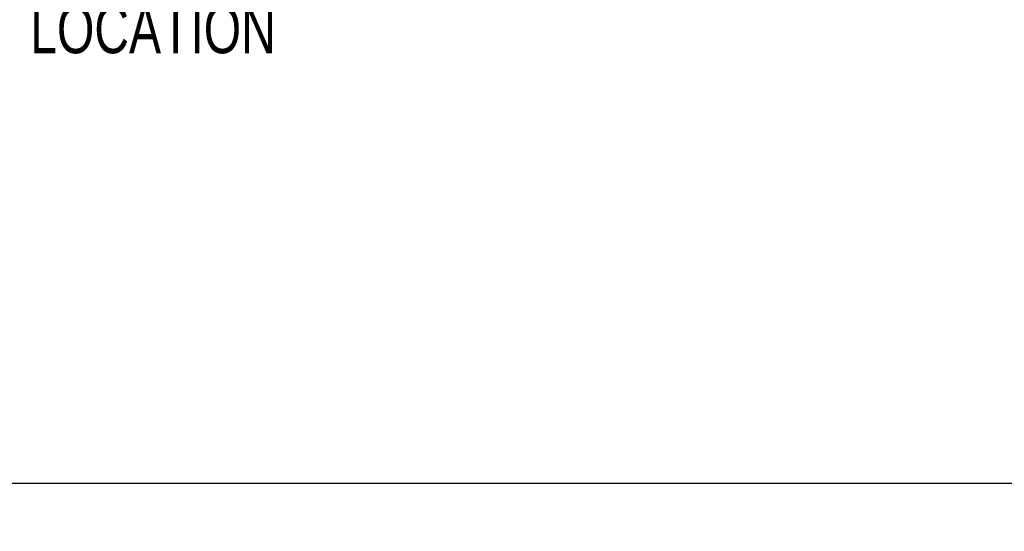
# Model space of a CAD drawing. Header units: inches. Extents: x 0.1 to 87.3, y 0.1 to 33.9.
# Tile 51 of 164: x 19.2 to 21.8, y 18.1 to 19.5. Entities that reach past the tile are written whole.
import ezdxf

# ---------------------------------------------------------------- set-up
doc = ezdxf.new("R2010")
doc.units = ezdxf.units.IN
doc.header["$MEASUREMENT"] = 0
doc.layers.add('DIMENSIONS', color=171, linetype='Continuous')
doc.layers.add('NOTES', color=5, linetype='Continuous')
doc.styles.add('SLDTEXTSTYLE0', font='TXT', dxfattribs={"width": 0.75})
doc.dimstyles.new('SLDDIMSTYLE3', dxfattribs={"dimtxt": 0.125, "dimasz": 0.13, "dimexe": 0, "dimexo": 0.0625, "dimgap": 0.03125, "dimtad": 0, "dimtih": 1, "dimtoh": 1, "dimdec": 4, "dimlfac": 1.333333, "dimrnd": 1e-09, "dimzin": 12, "dimdsep": 46, "dimtxsty": 'SLDTEXTSTYLE0', "dimsah": 1, "dimcen": 0.09, "dimadec": 0, "dimazin": 3, "dimtfac": 1, "dimtdec": 4, "dimtofl": 0, "dimtmove": 0, "dimatfit": 3, "dimfxl": 1, "dimfrac": 2, "dimtolj": 1, "dimtzin": 12, "dimarcsym": 0})

# ---------------------------------------------------------------- blocks, each defined once
blk = doc.blocks.new('_D_6')
at = {"layer": 'DIMENSIONS'}
for p, q in [((1.8075, 22.5336), (1.8075, 18.1371)), ((31.7987, 22.2074), (31.7987, 18.1371)), ((1.8075, 18.2621), (17.0853, 18.2621)), ((31.7987, 18.2621), (17.7325, 18.2621))]:
    blk.add_line(p, q, dxfattribs=at)
for centre, start, end in [((17.3071, 18.2494), 153.4349, 206.5651), ((17.5106, 18.2494), 333.4349, 26.5651)]:
    blk.add_arc(centre, 0.2219, start, end, dxfattribs=at)
for points in [[(1.8075, 18.2621), (1.9375, 18.2421), (1.9375, 18.2821)], [(31.7987, 18.2621), (31.6687, 18.2821), (31.6687, 18.2421)]]:
    blk.add_solid(points, dxfattribs=at)
at = {"layer": 'DIMENSIONS', "insert": (17.1087, 18.3113), "char_height": 0.125, "attachment_point": 1, "style": 'SLDTEXTSTYLE0'}
blk.add_mtext('39.9883', dxfattribs=at)

msp = doc.modelspace()

# ---------------------------------------------------------------- texts
at = {"layer": 'NOTES', "insert": (19.226991, 19.717281), "char_height": 0.125, "attachment_point": 1, "style": 'SLDTEXTSTYLE0'}
msp.add_mtext('FEED UP SENSOR^JLOCATION', dxfattribs=at)

# ---------------------------------------------------------------- dimensions: what is measured, and where the dimension line sits
at = {"layer": 'DIMENSIONS'}
dim = msp.add_linear_dim(base=(1.807477, 18.262123), p1=(31.798685, 22.257365), p2=(1.807477, 22.583647), text='(<>)', dimstyle='SLDDIMSTYLE3', dxfattribs=at)
dim.commit()
dim.dimension.update_dxf_attribs({"geometry": '_D_6', "text_midpoint": (17.408862, 18.262123), "dimtype": 160})

doc.saveas('drawing.dxf')
